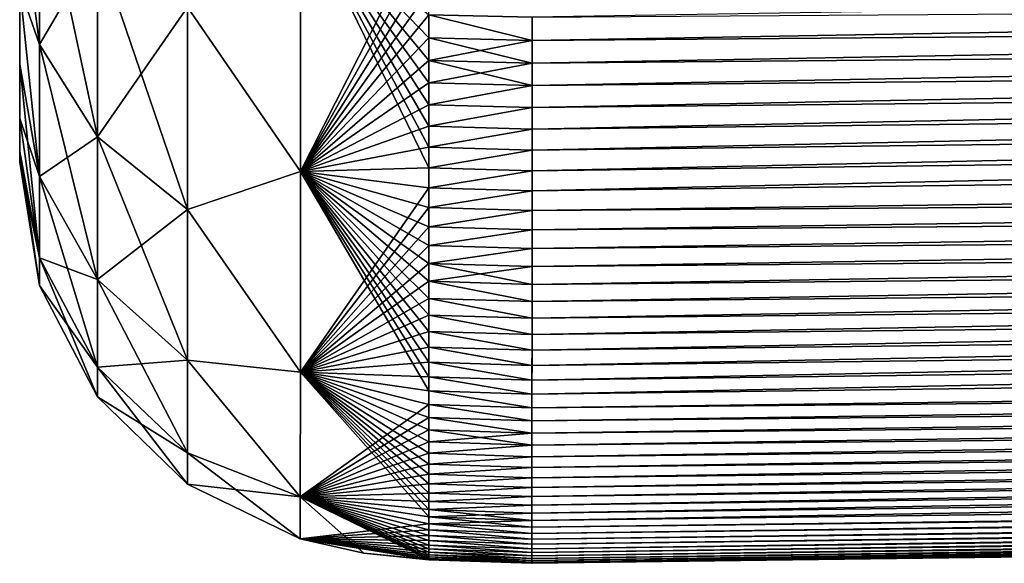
# Model space of a CAD drawing. Header units: metres. Extents: x 59 to 135, y -85 to 115.
# Tile 5 of 256: x 73.05 to 73.627, y -70.995 to -70.677. Entities that reach past the tile are written whole.
import ezdxf

# ---------------------------------------------------------------- set-up
doc = ezdxf.new("R2010")
doc.units = ezdxf.units.M
doc.layers.add('solid_20_404_502_XXX', color=7, linetype='CONTINUOUS')

msp = doc.modelspace()

# ---------------------------------------------------------------- linework, layer by layer
at = {"layer": 'solid_20_404_502_XXX'}
for points in [[(73.350029, -70.777298, 2.618925), (90.0233, -70.559441, 2.400147), (90.0233, -70.401154, 2.558639)], [(73.350029, -70.765503, 2.633438), (73.350029, -70.777298, 2.618925), (90.0233, -70.401154, 2.558639)], [(73.350029, -70.753433, 2.647728), (73.350029, -70.765503, 2.633438), (90.0233, -70.401154, 2.558639)], [(73.350029, -70.741104, 2.661791), (73.350029, -70.753433, 2.647728), (90.0233, -70.401154, 2.558639)], [(73.350029, -70.728508, 2.675621), (73.350029, -70.741104, 2.661791), (90.0233, -70.401154, 2.558639)], [(73.350037, -70.71566, 2.689212), (73.350029, -70.728508, 2.675621), (90.0233, -70.401154, 2.558639)], [(73.350029, -70.675621, 2.72851), (73.350037, -70.689209, 2.715661), (90.0233, -70.401154, 2.558639)], [(73.350037, -70.70256, 2.70256), (73.350037, -70.71566, 2.689212), (90.0233, -70.401154, 2.558639)], [(73.350037, -70.689209, 2.715661), (73.350037, -70.70256, 2.70256), (90.0233, -70.401154, 2.558639)], [(73.349991, -70.89637, 2.429424), (90.022377, -70.678558, 2.210253), (90.0233, -70.559441, 2.400147)], [(73.349991, -70.8881, 2.446201), (73.349991, -70.89637, 2.429424), (90.0233, -70.559441, 2.400147)], [(73.349998, -70.879517, 2.462812), (73.349991, -70.8881, 2.446201), (90.0233, -70.559441, 2.400147)], [(73.349998, -70.870628, 2.479253), (73.349998, -70.879517, 2.462812), (90.0233, -70.559441, 2.400147)], [(73.350006, -70.861435, 2.49552), (73.349998, -70.870628, 2.479253), (90.0233, -70.559441, 2.400147)], [(73.350006, -70.851944, 2.51161), (73.350006, -70.861435, 2.49552), (90.0233, -70.559441, 2.400147)], [(73.350014, -70.842155, 2.527518), (73.350006, -70.851944, 2.51161), (90.0233, -70.559441, 2.400147)], [(73.350014, -70.832069, 2.54324), (73.350014, -70.842155, 2.527518), (90.0233, -70.559441, 2.400147)], [(73.350014, -70.821686, 2.558774), (73.350014, -70.832069, 2.54324), (90.0233, -70.559441, 2.400147)], [(73.350021, -70.81102, 2.574114), (73.350014, -70.821686, 2.558774), (90.0233, -70.559441, 2.400147)], [(73.350021, -70.788818, -2.604197), (90.0233, -70.559441, -2.400147), (90.022377, -70.678558, -2.210253)], [(73.350021, -70.788818, -2.604197), (73.350029, -70.777298, -2.618925), (90.0233, -70.559441, -2.400147)], [(73.350021, -70.800064, 2.589257), (73.350021, -70.81102, 2.574114), (90.0233, -70.559441, 2.400147)], [(73.350029, -70.788818, 2.604197), (73.350021, -70.800064, 2.589257), (90.0233, -70.559441, 2.400147)], [(73.350029, -70.689209, -2.715661), (73.350029, -70.675621, -2.72851), (90.0233, -70.559441, -2.400147)], [(73.350029, -70.70256, -2.70256), (73.350029, -70.689209, -2.715661), (90.0233, -70.559441, -2.400147)], [(73.350029, -70.71566, -2.689212), (73.350029, -70.70256, -2.70256), (90.0233, -70.559441, -2.400147)], [(73.350029, -70.728508, -2.675621), (73.350029, -70.71566, -2.689212), (90.0233, -70.559441, -2.400147)], [(73.350029, -70.741104, -2.661791), (73.350029, -70.728508, -2.675621), (90.0233, -70.559441, -2.400147)], [(73.350029, -70.753433, -2.647728), (73.350029, -70.741104, -2.661791), (90.0233, -70.559441, -2.400147)], [(73.350029, -70.765503, -2.633438), (73.350029, -70.753433, -2.647728), (90.0233, -70.559441, -2.400147)], [(73.350029, -70.777298, -2.618925), (73.350029, -70.765503, -2.633438), (90.0233, -70.559441, -2.400147)], [(73.350029, -70.777298, 2.618925), (73.350029, -70.788818, 2.604197), (90.0233, -70.559441, 2.400147)], [(73.050003, -70.602486, 2.461188), (73.061638, -70.691628, 2.460683), (73.061653, -70.587631, 2.587562)], [(73.061653, -70.587639, -2.587566), (73.061638, -70.691635, -2.460686), (73.050003, -70.602486, -2.461186)], [(73.061653, -70.587631, 2.587562), (73.061638, -70.691628, 2.460683), (73.095573, -70.633644, 2.633693)], [(73.095551, -70.74575, -2.496979), (73.061638, -70.691635, -2.460686), (73.061653, -70.587639, -2.587566)], [(73.095573, -70.633652, -2.633699), (73.095551, -70.74575, -2.496979), (73.061653, -70.587639, -2.587566)], [(73.061638, -70.691635, -2.460686), (73.050003, -70.658501, -2.377218), (73.050003, -70.602486, -2.461186)], [(73.050003, -70.602486, 2.461188), (73.050003, -70.658493, 2.377219), (73.061638, -70.691628, 2.460683)], [(73.1483, -70.669754, 2.669898), (73.214355, -70.765907, 2.610081), (73.214355, -70.609871, 2.766082)], [(73.148308, -70.669762, -2.669904), (73.21434, -70.609848, -2.766092), (73.21434, -70.7659, -2.610085)], [(73.21434, -70.609848, -2.766092), (73.289528, -70.674179, -2.726943), (73.289528, -70.687737, -2.714125)], [(73.21434, -70.609848, -2.766092), (73.289528, -70.687737, -2.714125), (73.289528, -70.701057, -2.701056)], [(73.21434, -70.609848, -2.766092), (73.289528, -70.701057, -2.701056), (73.289528, -70.714127, -2.687739)], [(73.21434, -70.609848, -2.766092), (73.289528, -70.714127, -2.687739), (73.289528, -70.726944, -2.674181)], [(73.21434, -70.609848, -2.766092), (73.289528, -70.726944, -2.674181), (73.289528, -70.739502, -2.660385)], [(73.21434, -70.609848, -2.766092), (73.289528, -70.739502, -2.660385), (73.289528, -70.751808, -2.646358)], [(73.21434, -70.609848, -2.766092), (73.289528, -70.751808, -2.646358), (73.289528, -70.763847, -2.632102)], [(73.21434, -70.7659, -2.610085), (73.21434, -70.609848, -2.766092), (73.289528, -70.763847, -2.632102)], [(73.214355, -70.609871, 2.766082), (73.214355, -70.765907, 2.610081), (73.289528, -70.617622, 2.775615)], [(73.214355, -70.765907, 2.610081), (73.289528, -70.632103, 2.763846), (73.289528, -70.617622, 2.775615)], [(73.061638, -70.691628, 2.460683), (73.095551, -70.745743, 2.496974), (73.095573, -70.633644, 2.633693)], [(73.095573, -70.633644, 2.633693), (73.095551, -70.745743, 2.496974), (73.1483, -70.669754, 2.669898)], [(73.095573, -70.633652, -2.633699), (73.148293, -70.788231, -2.525465), (73.095551, -70.74575, -2.496979)], [(73.095573, -70.633652, -2.633699), (73.148308, -70.669762, -2.669904), (73.148293, -70.788231, -2.525465)], [(73.214355, -70.765907, 2.610081), (73.289528, -70.646362, 2.751808), (73.289528, -70.632103, 2.763846)], [(73.214355, -70.765907, 2.610081), (73.289528, -70.660385, 2.739506), (73.289528, -70.646362, 2.751808)], [(73.050003, -70.658493, 2.377219), (73.050003, -70.658501, -2.377218), (73.050003, -70.703041, -2.286273)], [(73.050003, -70.658493, 2.377219), (73.050003, -70.703041, -2.286273), (73.050003, -70.703041, 2.286274)], [(73.050003, -70.658493, 2.377219), (73.050003, -70.703041, 2.286274), (73.061615, -70.768974, 2.315837)], [(73.050003, -70.658493, 2.377219), (73.061615, -70.768974, 2.315837), (73.061638, -70.691628, 2.460683)], [(73.061623, -70.768982, -2.315839), (73.050003, -70.703041, -2.286273), (73.050003, -70.658501, -2.377218)], [(73.061638, -70.691635, -2.460686), (73.061623, -70.768982, -2.315839), (73.050003, -70.658501, -2.377218)], [(73.214355, -70.765907, 2.610081), (73.289528, -70.674179, 2.726943), (73.289528, -70.660385, 2.739506)], [(73.095551, -70.745743, 2.496974), (73.148277, -70.788223, 2.52546), (73.1483, -70.669754, 2.669898)], [(73.1483, -70.669754, 2.669898), (73.148277, -70.788223, 2.52546), (73.214355, -70.765907, 2.610081)], [(73.148293, -70.788231, -2.525465), (73.148308, -70.669762, -2.669904), (73.21434, -70.7659, -2.610085)], [(73.214355, -70.765907, 2.610081), (73.289528, -70.687737, 2.714125), (73.289528, -70.674179, 2.726943)], [(73.289528, -70.674179, -2.726943), (73.350029, -70.675621, -2.72851), (73.350029, -70.689209, -2.715661)], [(73.289528, -70.687737, -2.714125), (73.289528, -70.674179, -2.726943), (73.350029, -70.689209, -2.715661)], [(73.289528, -70.674179, 2.726943), (73.350037, -70.689209, 2.715661), (73.350029, -70.675621, 2.72851)], [(73.289528, -70.674179, 2.726943), (73.289528, -70.687737, 2.714125), (73.350037, -70.689209, 2.715661)], [(73.34996, -70.970352, 2.218008), (90.020569, -70.752472, 1.998228), (90.022377, -70.678558, 2.210253)], [(73.34996, -70.966026, 2.23618), (73.34996, -70.970352, 2.218008), (90.022377, -70.678558, 2.210253)], [(73.34996, -70.961357, 2.254269), (73.34996, -70.966026, 2.23618), (90.022377, -70.678558, 2.210253)], [(73.34996, -70.95636, 2.272272), (73.34996, -70.961357, 2.254269), (90.022377, -70.678558, 2.210253)], [(73.34996, -70.951019, 2.290183), (73.34996, -70.95636, 2.272272), (90.022377, -70.678558, 2.210253)], [(73.34996, -70.945343, 2.307998), (73.34996, -70.951019, 2.290183), (90.022377, -70.678558, 2.210253)], [(73.349968, -70.939331, 2.325713), (73.34996, -70.945343, 2.307998), (90.022377, -70.678558, 2.210253)], [(73.349968, -70.932983, 2.34332), (73.349968, -70.939331, 2.325713), (90.022377, -70.678558, 2.210253)], [(73.349976, -70.926308, 2.360809), (73.349968, -70.932983, 2.34332), (90.022377, -70.678558, 2.210253)], [(73.349976, -70.919304, 2.378172), (73.349976, -70.926308, 2.360809), (90.022377, -70.678558, 2.210253)], [(73.349983, -70.91198, 2.395401), (73.349976, -70.919304, 2.378172), (90.022377, -70.678558, 2.210253)], [(73.349983, -70.904335, -2.412488), (90.022377, -70.678558, -2.210253), (90.020569, -70.752472, -1.998228)], [(73.349983, -70.89637, -2.429424), (73.349991, -70.8881, -2.446201), (90.022377, -70.678558, -2.210253)], [(73.349983, -70.904335, -2.412488), (73.349983, -70.89637, -2.429424), (90.022377, -70.678558, -2.210253)], [(73.349983, -70.904335, 2.412488), (73.349983, -70.91198, 2.395401), (90.022377, -70.678558, 2.210253)], [(73.349991, -70.89637, 2.429424), (73.349983, -70.904335, 2.412488), (90.022377, -70.678558, 2.210253)], [(73.349991, -70.879517, -2.462812), (73.349998, -70.870628, -2.479253), (90.022377, -70.678558, -2.210253)], [(73.349991, -70.8881, -2.446201), (73.349991, -70.879517, -2.462812), (90.022377, -70.678558, -2.210253)], [(73.349998, -70.861435, -2.49552), (73.350006, -70.851944, -2.51161), (90.022377, -70.678558, -2.210253)], [(73.349998, -70.870628, -2.479253), (73.349998, -70.861435, -2.49552), (90.022377, -70.678558, -2.210253)], [(73.350006, -70.842155, -2.527518), (73.350014, -70.832069, -2.54324), (90.022377, -70.678558, -2.210253)], [(73.350006, -70.851944, -2.51161), (73.350006, -70.842155, -2.527518), (90.022377, -70.678558, -2.210253)], [(73.350014, -70.821686, -2.558774), (73.350021, -70.81102, -2.574114), (90.022377, -70.678558, -2.210253)], [(73.350014, -70.832069, -2.54324), (73.350014, -70.821686, -2.558774), (90.022377, -70.678558, -2.210253)], [(73.350021, -70.800064, -2.589257), (73.350021, -70.788818, -2.604197), (90.022377, -70.678558, -2.210253)], [(73.350021, -70.81102, -2.574114), (73.350021, -70.800064, -2.589257), (90.022377, -70.678558, -2.210253)], [(73.061638, -70.691628, 2.460683), (73.061615, -70.768974, 2.315837), (73.095551, -70.745743, 2.496974)], [(73.095528, -70.829178, -2.340855), (73.061623, -70.768982, -2.315839), (73.061638, -70.691635, -2.460686)], [(73.095551, -70.74575, -2.496979), (73.095528, -70.829178, -2.340855), (73.061638, -70.691635, -2.460686)], [(73.214355, -70.765907, 2.610081), (73.289528, -70.701057, 2.701056), (73.289528, -70.687737, 2.714125)], [(73.289528, -70.687737, -2.714125), (73.350029, -70.689209, -2.715661), (73.350029, -70.70256, -2.70256)], [(73.289528, -70.701057, -2.701056), (73.289528, -70.687737, -2.714125), (73.350029, -70.70256, -2.70256)], [(73.289528, -70.687737, 2.714125), (73.289528, -70.701057, 2.701056), (73.350037, -70.689209, 2.715661)], [(73.289528, -70.701057, 2.701056), (73.350037, -70.70256, 2.70256), (73.350037, -70.689209, 2.715661)], [(73.061623, -70.816582, -2.158465), (73.050003, -70.735039, -2.190814), (73.050003, -70.703041, -2.286273)], [(73.050003, -70.703041, 2.286274), (73.050003, -70.703041, -2.286273), (73.050003, -70.735039, -2.190814)], [(73.061623, -70.768982, -2.315839), (73.061623, -70.816582, -2.158465), (73.050003, -70.703041, -2.286273)], [(73.050003, -70.703041, 2.286274), (73.050003, -70.735039, -2.190814), (73.050003, -70.735031, 2.190815)], [(73.050003, -70.703041, 2.286274), (73.050003, -70.735031, 2.190815), (73.061615, -70.768974, 2.315837)], [(73.214355, -70.765907, 2.610081), (73.289528, -70.714127, 2.687739), (73.289528, -70.701057, 2.701056)], [(73.289528, -70.701057, -2.701056), (73.350029, -70.70256, -2.70256), (73.350029, -70.71566, -2.689212)], [(73.289528, -70.714127, -2.687739), (73.289528, -70.701057, -2.701056), (73.350029, -70.71566, -2.689212)], [(73.289528, -70.701057, 2.701056), (73.289528, -70.714127, 2.687739), (73.350037, -70.70256, 2.70256)], [(73.289528, -70.714127, 2.687739), (73.350037, -70.71566, 2.689212), (73.350037, -70.70256, 2.70256)], [(73.214355, -70.765907, 2.610081), (73.289528, -70.726944, 2.674181), (73.289528, -70.714127, 2.687739)], [(73.289528, -70.726944, -2.674181), (73.289528, -70.714127, -2.687739), (73.350029, -70.71566, -2.689212)], [(73.289528, -70.714127, 2.687739), (73.289528, -70.726944, 2.674181), (73.350037, -70.71566, 2.689212)], [(73.289528, -70.726944, -2.674181), (73.350029, -70.71566, -2.689212), (73.350029, -70.728508, -2.675621)], [(73.289528, -70.726944, 2.674181), (73.350029, -70.728508, 2.675621), (73.350037, -70.71566, 2.689212)], [(73.214355, -70.765907, 2.610081), (73.289528, -70.739502, 2.660386), (73.289528, -70.726944, 2.674181)], [(73.289528, -70.739502, -2.660385), (73.289528, -70.726944, -2.674181), (73.350029, -70.728508, -2.675621)], [(73.289528, -70.726944, 2.674181), (73.289528, -70.739502, 2.660386), (73.350029, -70.728508, 2.675621)], [(73.289528, -70.739502, -2.660385), (73.350029, -70.728508, -2.675621), (73.350029, -70.741104, -2.661791)], [(73.289528, -70.739502, 2.660386), (73.350029, -70.741104, 2.661791), (73.350029, -70.728508, 2.675621)], [(73.050003, -70.735031, 2.190815), (73.050003, -70.735039, -2.190814), (73.050003, -70.754227, -2.093194)], [(73.050003, -70.735031, 2.190815), (73.050003, -70.754227, -2.093194), (73.050003, -70.754227, 2.093194)], [(73.050003, -70.735031, 2.190815), (73.050003, -70.754227, 2.093194), (73.061623, -70.816582, 2.158464)], [(73.050003, -70.735031, 2.190815), (73.061623, -70.816582, 2.158464), (73.061615, -70.768974, 2.315837)], [(73.061623, -70.816582, -2.158465), (73.050003, -70.754227, -2.093194), (73.050003, -70.735039, -2.190814)], [(73.214355, -70.765907, 2.610081), (73.289528, -70.751808, 2.646358), (73.289528, -70.739502, 2.660386)], [(73.289528, -70.751808, -2.646358), (73.289528, -70.739502, -2.660385), (73.350029, -70.741104, -2.661791)], [(73.289528, -70.739502, 2.660386), (73.289528, -70.751808, 2.646358), (73.350029, -70.741104, 2.661791)], [(73.289528, -70.751808, -2.646358), (73.350029, -70.741104, -2.661791), (73.350029, -70.753433, -2.647728)], [(73.289528, -70.751808, 2.646358), (73.350029, -70.753433, 2.647728), (73.350029, -70.741104, 2.661791)], [(73.061615, -70.768974, 2.315837), (73.09552, -70.82917, 2.340852), (73.095551, -70.745743, 2.496974)], [(73.095551, -70.745743, 2.496974), (73.09552, -70.82917, 2.340852), (73.148277, -70.788223, 2.52546)], [(73.095551, -70.74575, -2.496979), (73.148262, -70.876442, -2.360495), (73.095528, -70.829178, -2.340855)], [(73.095551, -70.74575, -2.496979), (73.148293, -70.788231, -2.525465), (73.148262, -70.876442, -2.360495)], [(73.061638, -70.832817, -1.995504), (73.050003, -70.760574, -1.995272), (73.050003, -70.754227, -2.093194)], [(73.050003, -70.754227, 2.093194), (73.050003, -70.754227, -2.093194), (73.050003, -70.760574, -1.995272)], [(73.061623, -70.816582, -2.158465), (73.061638, -70.832817, -1.995504), (73.050003, -70.754227, -2.093194)], [(73.050003, -70.754227, 2.093194), (73.050003, -70.760574, -1.995272), (73.050003, -70.760574, 1.995272)], [(73.050003, -70.754227, 2.093194), (73.050003, -70.760574, 1.995272), (73.061623, -70.816582, 2.158464)], [(73.214355, -70.765907, 2.610081), (73.289528, -70.76384, 2.632102), (73.289528, -70.751808, 2.646358)], [(73.289528, -70.763847, -2.632102), (73.289528, -70.751808, -2.646358), (73.350029, -70.753433, -2.647728)], [(73.289528, -70.751808, 2.646358), (73.289528, -70.76384, 2.632102), (73.350029, -70.753433, 2.647728)], [(73.289528, -70.763847, -2.632102), (73.350029, -70.753433, -2.647728), (73.350029, -70.765503, -2.633438)], [(73.289528, -70.76384, 2.632102), (73.350029, -70.765503, 2.633438), (73.350029, -70.753433, 2.647728)], [(73.34996, -70.974335, -2.199757), (90.020569, -70.752472, -1.998228), (90.017982, -70.777222, -1.777308)], [(73.34996, -70.945343, -2.307998), (73.349968, -70.939331, -2.325713), (90.020569, -70.752472, -1.998228)], [(73.34996, -70.951019, -2.290183), (73.34996, -70.945343, -2.307998), (90.020569, -70.752472, -1.998228)], [(73.34996, -70.95636, -2.272272), (73.34996, -70.951019, -2.290183), (90.020569, -70.752472, -1.998228)], [(73.34996, -70.961357, -2.254269), (73.34996, -70.95636, -2.272272), (90.020569, -70.752472, -1.998228)], [(73.34996, -70.966026, -2.23618), (73.34996, -70.961357, -2.254269), (90.020569, -70.752472, -1.998228)], [(73.34996, -70.970352, -2.218008), (73.34996, -70.966026, -2.23618), (90.020569, -70.752472, -1.998228)], [(73.34996, -70.974335, -2.199757), (73.34996, -70.970352, -2.218008), (90.020569, -70.752472, -1.998228)], [(73.34996, -70.986862, 2.126069), (73.349968, -70.989128, 2.107508), (90.020569, -70.752472, 1.998228)], [(73.34996, -70.984245, 2.144582), (73.34996, -70.986862, 2.126069), (90.020569, -70.752472, 1.998228)], [(73.34996, -70.981285, 2.16304), (73.34996, -70.984245, 2.144582), (90.020569, -70.752472, 1.998228)], [(73.34996, -70.977982, 2.181433), (73.34996, -70.981285, 2.16304), (90.020569, -70.752472, 1.998228)], [(73.34996, -70.974335, 2.199757), (73.34996, -70.977982, 2.181433), (90.020569, -70.752472, 1.998228)], [(73.34996, -70.970352, 2.218008), (73.34996, -70.974335, 2.199757), (90.020569, -70.752472, 1.998228)], [(73.349968, -70.932983, -2.34332), (73.349976, -70.926308, -2.360809), (90.020569, -70.752472, -1.998228)], [(73.349968, -70.939331, -2.325713), (73.349968, -70.932983, -2.34332), (90.020569, -70.752472, -1.998228)], [(73.349968, -70.991051, 2.088906), (73.349976, -70.992622, 2.070269), (90.020569, -70.752472, 1.998228)], [(73.349968, -70.989128, 2.107508), (73.349968, -70.991051, 2.088906), (90.020569, -70.752472, 1.998228)], [(73.349976, -70.91198, -2.395401), (73.349983, -70.904335, -2.412488), (90.020569, -70.752472, -1.998228)], [(73.349976, -70.919304, -2.378172), (73.349976, -70.91198, -2.395401), (90.020569, -70.752472, -1.998228)], [(73.349976, -70.926308, -2.360809), (73.349976, -70.919304, -2.378172), (90.020569, -70.752472, -1.998228)], [(73.349976, -70.993843, 2.051604), (73.349983, -70.99472, 2.032917), (90.020569, -70.752472, 1.998228)], [(73.349976, -70.992622, 2.070269), (73.349976, -70.993843, 2.051604), (90.020569, -70.752472, 1.998228)], [(73.349983, -70.99472, 2.032917), (73.349991, -70.995247, 2.014215), (90.020569, -70.752472, 1.998228)], [(73.349991, -70.995247, 2.014215), (73.349998, -70.995415, 1.995504), (90.020569, -70.752472, 1.998228)], [(73.349998, -70.995415, 1.995504), (81.68399, -70.886322, 1.886406), (90.020569, -70.752472, 1.998228)], [(73.050003, -70.760574, 1.995272), (73.050003, -70.760574, -1.995272), (73.061638, -70.832817, -1.995504)], [(73.050003, -70.760574, 1.995272), (73.061638, -70.832817, -1.995504), (73.061638, -70.832809, 1.995504)], [(73.050003, -70.760574, 1.995272), (73.061638, -70.832809, 1.995504), (73.061623, -70.816582, 2.158464)], [(73.148277, -70.788223, 2.52546), (73.21434, -70.88353, 2.422824), (73.214355, -70.765907, 2.610081)], [(73.148293, -70.788231, -2.525465), (73.21434, -70.7659, -2.610085), (73.214348, -70.883537, -2.422814)], [(73.21434, -70.7659, -2.610085), (73.289528, -70.763847, -2.632102), (73.289528, -70.775612, -2.617624)], [(73.21434, -70.7659, -2.610085), (73.289528, -70.775612, -2.617624), (73.289528, -70.787109, -2.602928)], [(73.21434, -70.7659, -2.610085), (73.289528, -70.787109, -2.602928), (73.289528, -70.798325, -2.58802)], [(73.21434, -70.7659, -2.610085), (73.289528, -70.798325, -2.58802), (73.289528, -70.809265, -2.572904)], [(73.21434, -70.7659, -2.610085), (73.289528, -70.809265, -2.572904), (73.289528, -70.819923, -2.557587)], [(73.21434, -70.7659, -2.610085), (73.289528, -70.819923, -2.557587), (73.289528, -70.830284, -2.542073)], [(73.21434, -70.7659, -2.610085), (73.289528, -70.830284, -2.542073), (73.289528, -70.840363, -2.526368)], [(73.21434, -70.7659, -2.610085), (73.289528, -70.840363, -2.526368), (73.289528, -70.850136, -2.510478)], [(73.21434, -70.7659, -2.610085), (73.289528, -70.850136, -2.510478), (73.289528, -70.859619, -2.494407)], [(73.21434, -70.7659, -2.610085), (73.289528, -70.859619, -2.494407), (73.289528, -70.868797, -2.478162)], [(73.21434, -70.7659, -2.610085), (73.289528, -70.868797, -2.478162), (73.289528, -70.877663, -2.461748)], [(73.21434, -70.7659, -2.610085), (73.289528, -70.877663, -2.461748), (73.289528, -70.88623, -2.445171)], [(73.21434, -70.7659, -2.610085), (73.289528, -70.88623, -2.445171), (73.289528, -70.894478, -2.428437)], [(73.214348, -70.883537, -2.422814), (73.21434, -70.7659, -2.610085), (73.289528, -70.894478, -2.428437)], [(73.214355, -70.765907, 2.610081), (73.21434, -70.88353, 2.422824), (73.289528, -70.775612, 2.617624)], [(73.214355, -70.765907, 2.610081), (73.289528, -70.775612, 2.617624), (73.289528, -70.76384, 2.632102)], [(73.289528, -70.76384, 2.632102), (73.289528, -70.775612, 2.617624), (73.350029, -70.765503, 2.633438)], [(73.289528, -70.775612, -2.617624), (73.289528, -70.763847, -2.632102), (73.350029, -70.765503, -2.633438)], [(73.289528, -70.775612, -2.617624), (73.350029, -70.765503, -2.633438), (73.350029, -70.777298, -2.618925)], [(73.289528, -70.775612, 2.617624), (73.350029, -70.777298, 2.618925), (73.350029, -70.765503, 2.633438)], [(73.061615, -70.768974, 2.315837), (73.061623, -70.816582, 2.158464), (73.09552, -70.82917, 2.340852)], [(73.095528, -70.880501, -2.171194), (73.061623, -70.816582, -2.158465), (73.061623, -70.768982, -2.315839)], [(73.095528, -70.829178, -2.340855), (73.095528, -70.880501, -2.171194), (73.061623, -70.768982, -2.315839)], [(73.21434, -70.88353, 2.422824), (73.289528, -70.787109, 2.602928), (73.289528, -70.775612, 2.617624)], [(73.289528, -70.787109, -2.602928), (73.289528, -70.775612, -2.617624), (73.350029, -70.777298, -2.618925)], [(73.289528, -70.775612, 2.617624), (73.289528, -70.787109, 2.602928), (73.350029, -70.777298, 2.618925)], [(73.289528, -70.787109, -2.602928), (73.350029, -70.777298, -2.618925), (73.350021, -70.788818, -2.604197)], [(73.289528, -70.787109, 2.602928), (73.350029, -70.788818, 2.604197), (73.350029, -70.777298, 2.618925)], [(73.34996, -70.977982, -2.181433), (73.34996, -70.974335, -2.199757), (90.017982, -70.777222, -1.777308)], [(73.34996, -70.981285, -2.16304), (73.34996, -70.977982, -2.181433), (90.017982, -70.777222, -1.777308)], [(73.34996, -70.984245, -2.144582), (73.34996, -70.981285, -2.16304), (90.017982, -70.777222, -1.777308)], [(73.34996, -70.986862, -2.126069), (73.34996, -70.984245, -2.144582), (90.017982, -70.777222, -1.777308)], [(73.349968, -70.989128, -2.107508), (73.34996, -70.986862, -2.126069), (90.017982, -70.777222, -1.777308)], [(73.349968, -70.991051, -2.088906), (73.349968, -70.989128, -2.107508), (90.017982, -70.777222, -1.777308)], [(73.349976, -70.992622, -2.070269), (73.349968, -70.991051, -2.088906), (90.017982, -70.777222, -1.777308)], [(73.349976, -70.993843, -2.051604), (73.349976, -70.992622, -2.070269), (90.017982, -70.777222, -1.777308)], [(73.349983, -70.99472, -2.032917), (73.349976, -70.993843, -2.051604), (90.017982, -70.777222, -1.777308)], [(73.349991, -70.995247, -2.014215), (73.349983, -70.99472, -2.032917), (90.017982, -70.777222, -1.777308)], [(73.349991, -70.995247, -2.014215), (90.017982, -70.777222, -1.777308), (81.68399, -70.886322, -1.886406)], [(73.09552, -70.82917, 2.340852), (73.148247, -70.876434, 2.360491), (73.148277, -70.788223, 2.52546)], [(73.148277, -70.788223, 2.52546), (73.148247, -70.876434, 2.360491), (73.21434, -70.88353, 2.422824)], [(73.148262, -70.876442, -2.360495), (73.148293, -70.788231, -2.525465), (73.214348, -70.883537, -2.422814)], [(73.21434, -70.88353, 2.422824), (73.289528, -70.798325, 2.58802), (73.289528, -70.787109, 2.602928)], [(73.289528, -70.798325, -2.58802), (73.289528, -70.787109, -2.602928), (73.350021, -70.788818, -2.604197)], [(73.289528, -70.787109, 2.602928), (73.289528, -70.798325, 2.58802), (73.350029, -70.788818, 2.604197)], [(73.289528, -70.798325, -2.58802), (73.350021, -70.788818, -2.604197), (73.350021, -70.800064, -2.589257)], [(73.289528, -70.798325, 2.58802), (73.350021, -70.800064, 2.589257), (73.350029, -70.788818, 2.604197)], [(73.21434, -70.88353, 2.422824), (73.289528, -70.809265, 2.572905), (73.289528, -70.798325, 2.58802)], [(73.289528, -70.809265, -2.572904), (73.289528, -70.798325, -2.58802), (73.350021, -70.800064, -2.589257)], [(73.289528, -70.798325, 2.58802), (73.289528, -70.809265, 2.572905), (73.350021, -70.800064, 2.589257)], [(73.289528, -70.809265, -2.572904), (73.350021, -70.800064, -2.589257), (73.350021, -70.81102, -2.574114)], [(73.289528, -70.809265, 2.572905), (73.350021, -70.81102, 2.574114), (73.350021, -70.800064, 2.589257)], [(73.21434, -70.88353, 2.422824), (73.289528, -70.819916, 2.557588), (73.289528, -70.809265, 2.572905)], [(73.289528, -70.819923, -2.557587), (73.289528, -70.809265, -2.572904), (73.350021, -70.81102, -2.574114)], [(73.289528, -70.809265, 2.572905), (73.289528, -70.819916, 2.557588), (73.350021, -70.81102, 2.574114)], [(73.289528, -70.819923, -2.557587), (73.350021, -70.81102, -2.574114), (73.350014, -70.821686, -2.558774)], [(73.289528, -70.819916, 2.557588), (73.350014, -70.821686, 2.558774), (73.350021, -70.81102, 2.574114)], [(73.095551, -70.897972, -1.995504), (73.061638, -70.832817, -1.995504), (73.061623, -70.816582, -2.158465)], [(73.095528, -70.880501, -2.171194), (73.095551, -70.897972, -1.995504), (73.061623, -70.816582, -2.158465)], [(73.061623, -70.816582, 2.158464), (73.061638, -70.832809, 1.995504), (73.09552, -70.880493, 2.171193)], [(73.061623, -70.816582, 2.158464), (73.09552, -70.880493, 2.171193), (73.09552, -70.82917, 2.340852)], [(73.21434, -70.88353, 2.422824), (73.289528, -70.830284, 2.542074), (73.289528, -70.819916, 2.557588)], [(73.289528, -70.819916, 2.557588), (73.289528, -70.830284, 2.542074), (73.350014, -70.821686, 2.558774)], [(73.289528, -70.819923, -2.557587), (73.350014, -70.821686, -2.558774), (73.350014, -70.832069, -2.54324)], [(73.289528, -70.830284, -2.542073), (73.289528, -70.819923, -2.557587), (73.350014, -70.832069, -2.54324)], [(73.289528, -70.830284, 2.542074), (73.350014, -70.832069, 2.54324), (73.350014, -70.821686, 2.558774)], [(73.09552, -70.82917, 2.340852), (73.09552, -70.880493, 2.171193), (73.148247, -70.876434, 2.360491)], [(73.095528, -70.829178, -2.340855), (73.148262, -70.876442, -2.360495), (73.148254, -70.930679, -2.181189)], [(73.095528, -70.829178, -2.340855), (73.148254, -70.930679, -2.181189), (73.095528, -70.880501, -2.171194)], [(73.21434, -70.88353, 2.422824), (73.289528, -70.840363, 2.526369), (73.289528, -70.830284, 2.542074)], [(73.289528, -70.830284, -2.542073), (73.350014, -70.832069, -2.54324), (73.350006, -70.842155, -2.527518)], [(73.289528, -70.840363, -2.526368), (73.289528, -70.830284, -2.542073), (73.350006, -70.842155, -2.527518)], [(73.289528, -70.830284, 2.542074), (73.350014, -70.842155, 2.527518), (73.350014, -70.832069, 2.54324)], [(73.289528, -70.830284, 2.542074), (73.289528, -70.840363, 2.526369), (73.350014, -70.842155, 2.527518)], [(73.061638, -70.832809, 1.995504), (73.061638, -70.832817, -1.995504), (73.095551, -70.897964, 1.995504)], [(73.061638, -70.832809, 1.995504), (73.095551, -70.897964, 1.995504), (73.09552, -70.880493, 2.171193)], [(73.095551, -70.897964, 1.995504), (73.061638, -70.832817, -1.995504), (73.095551, -70.897972, -1.995504)], [(73.21434, -70.88353, 2.422824), (73.289528, -70.850136, 2.510478), (73.289528, -70.840363, 2.526369)], [(73.289528, -70.840363, -2.526368), (73.350006, -70.842155, -2.527518), (73.350006, -70.851944, -2.51161)], [(73.289528, -70.850136, -2.510478), (73.289528, -70.840363, -2.526368), (73.350006, -70.851944, -2.51161)], [(73.289528, -70.840363, 2.526369), (73.350006, -70.851944, 2.51161), (73.350014, -70.842155, 2.527518)], [(73.289528, -70.840363, 2.526369), (73.289528, -70.850136, 2.510478), (73.350006, -70.851944, 2.51161)], [(73.21434, -70.88353, 2.422824), (73.289528, -70.859619, 2.494408), (73.289528, -70.850136, 2.510478)], [(73.289528, -70.850136, -2.510478), (73.350006, -70.851944, -2.51161), (73.349998, -70.861435, -2.49552)], [(73.289528, -70.859619, -2.494407), (73.289528, -70.850136, -2.510478), (73.349998, -70.861435, -2.49552)], [(73.289528, -70.850136, 2.510478), (73.350006, -70.861435, 2.49552), (73.350006, -70.851944, 2.51161)], [(73.289528, -70.850136, 2.510478), (73.289528, -70.859619, 2.494408), (73.350006, -70.861435, 2.49552)], [(73.21434, -70.88353, 2.422824), (73.289528, -70.868797, 2.478163), (73.289528, -70.859619, 2.494408)], [(73.289528, -70.859619, -2.494407), (73.349998, -70.861435, -2.49552), (73.349998, -70.870628, -2.479253)], [(73.289528, -70.868797, -2.478162), (73.289528, -70.859619, -2.494407), (73.349998, -70.870628, -2.479253)], [(73.289528, -70.859619, 2.494408), (73.349998, -70.870628, 2.479253), (73.350006, -70.861435, 2.49552)], [(73.289528, -70.859619, 2.494408), (73.289528, -70.868797, 2.478163), (73.349998, -70.870628, 2.479253)], [(73.21434, -70.88353, 2.422824), (73.289528, -70.877663, 2.461749), (73.289528, -70.868797, 2.478163)], [(73.289528, -70.868797, -2.478162), (73.349998, -70.870628, -2.479253), (73.349991, -70.879517, -2.462812)], [(73.289528, -70.877663, -2.461748), (73.289528, -70.868797, -2.478162), (73.349991, -70.879517, -2.462812)], [(73.289528, -70.868797, 2.478163), (73.349998, -70.879517, 2.462812), (73.349998, -70.870628, 2.479253)], [(73.289528, -70.868797, 2.478163), (73.289528, -70.877663, 2.461749), (73.349998, -70.879517, 2.462812)], [(73.09552, -70.880493, 2.171193), (73.148239, -70.930672, 2.181187), (73.148247, -70.876434, 2.360491)], [(73.148247, -70.876434, 2.360491), (73.148239, -70.930672, 2.181187), (73.21431, -70.956528, 2.213659)], [(73.148247, -70.876434, 2.360491), (73.21431, -70.956528, 2.213659), (73.21434, -70.88353, 2.422824)], [(73.148254, -70.930679, -2.181189), (73.148262, -70.876442, -2.360495), (73.214325, -70.956535, -2.213633)], [(73.148262, -70.876442, -2.360495), (73.214348, -70.883537, -2.422814), (73.214325, -70.956535, -2.213633)], [(73.09552, -70.880493, 2.171193), (73.095551, -70.897964, 1.995504), (73.148239, -70.930672, 2.181187)], [(73.095528, -70.880501, -2.171194), (73.148254, -70.930679, -2.181189), (73.148277, -70.949112, -1.995504)], [(73.095528, -70.880501, -2.171194), (73.148277, -70.949112, -1.995504), (73.095551, -70.897972, -1.995504)], [(73.21434, -70.88353, 2.422824), (73.289528, -70.88623, 2.445172), (73.289528, -70.877663, 2.461749)], [(73.289528, -70.877663, -2.461748), (73.349991, -70.879517, -2.462812), (73.349991, -70.8881, -2.446201)], [(73.289528, -70.88623, -2.445171), (73.289528, -70.877663, -2.461748), (73.349991, -70.8881, -2.446201)], [(73.289528, -70.877663, 2.461749), (73.349991, -70.8881, 2.446201), (73.349998, -70.879517, 2.462812)], [(73.289528, -70.877663, 2.461749), (73.289528, -70.88623, 2.445172), (73.349991, -70.8881, 2.446201)], [(73.21434, -70.88353, 2.422824), (73.21431, -70.956528, 2.213659), (73.289528, -70.90242, 2.411552)], [(73.214325, -70.956535, -2.213633), (73.214348, -70.883537, -2.422814), (73.289528, -70.968269, -2.217539)], [(73.21434, -70.88353, 2.422824), (73.289528, -70.90242, 2.411552), (73.289528, -70.894478, 2.428437)], [(73.21434, -70.88353, 2.422824), (73.289528, -70.894478, 2.428437), (73.289528, -70.88623, 2.445172)], [(73.214348, -70.883537, -2.422814), (73.289528, -70.894478, -2.428437), (73.289528, -70.90242, -2.411551)], [(73.214348, -70.883537, -2.422814), (73.289528, -70.90242, -2.411551), (73.289528, -70.910042, -2.39452)], [(73.214348, -70.883537, -2.422814), (73.289528, -70.910042, -2.39452), (73.289528, -70.917343, -2.37735)], [(73.214348, -70.883537, -2.422814), (73.289528, -70.917343, -2.37735), (73.289528, -70.924316, -2.360045)], [(73.214348, -70.883537, -2.422814), (73.289528, -70.924316, -2.360045), (73.289528, -70.930969, -2.342614)], [(73.214348, -70.883537, -2.422814), (73.289528, -70.930969, -2.342614), (73.289528, -70.937302, -2.325061)], [(73.214348, -70.883537, -2.422814), (73.289528, -70.937302, -2.325061), (73.289528, -70.943298, -2.307392)], [(73.214348, -70.883537, -2.422814), (73.289528, -70.943298, -2.307392), (73.289528, -70.948959, -2.289615)], [(73.214348, -70.883537, -2.422814), (73.289528, -70.948959, -2.289615), (73.289528, -70.954292, -2.271735)], [(73.214348, -70.883537, -2.422814), (73.289528, -70.954292, -2.271735), (73.289528, -70.95929, -2.253758)], [(73.214348, -70.883537, -2.422814), (73.289528, -70.95929, -2.253758), (73.289528, -70.963951, -2.235691)], [(73.214348, -70.883537, -2.422814), (73.289528, -70.963951, -2.235691), (73.289528, -70.968269, -2.217539)], [(73.289528, -70.88623, -2.445171), (73.349991, -70.8881, -2.446201), (73.349983, -70.89637, -2.429424)], [(73.289528, -70.894478, -2.428437), (73.289528, -70.88623, -2.445171), (73.349983, -70.89637, -2.429424)], [(73.289528, -70.88623, 2.445172), (73.349991, -70.89637, 2.429424), (73.349991, -70.8881, 2.446201)], [(73.289528, -70.88623, 2.445172), (73.289528, -70.894478, 2.428437), (73.349991, -70.89637, 2.429424)], [(73.349991, -70.995247, -2.014215), (81.68399, -70.886322, -1.886406), (73.349998, -70.995415, -1.995504)], [(73.349998, -70.995415, 1.995504), (73.349998, -70.995415, -1.995504), (81.68399, -70.886322, -1.886406)], [(73.349998, -70.995415, 1.995504), (81.68399, -70.886322, -1.886406), (81.68399, -70.886322, 1.886406)], [(73.095551, -70.897964, 1.995504), (73.095551, -70.897972, -1.995504), (73.148262, -70.949104, 1.995504)], [(73.095551, -70.897964, 1.995504), (73.148262, -70.949104, 1.995504), (73.148239, -70.930672, 2.181187)], [(73.148262, -70.949104, 1.995504), (73.095551, -70.897972, -1.995504), (73.148277, -70.949112, -1.995504)], [(73.289528, -70.894478, -2.428437), (73.349983, -70.89637, -2.429424), (73.349983, -70.904335, -2.412488)], [(73.289528, -70.90242, -2.411551), (73.289528, -70.894478, -2.428437), (73.349983, -70.904335, -2.412488)], [(73.289528, -70.894478, 2.428437), (73.349983, -70.904335, 2.412488), (73.349991, -70.89637, 2.429424)], [(73.289528, -70.894478, 2.428437), (73.289528, -70.90242, 2.411552), (73.349983, -70.904335, 2.412488)], [(73.21431, -70.956528, 2.213659), (73.289528, -70.910042, 2.394521), (73.289528, -70.90242, 2.411552)], [(73.289528, -70.90242, -2.411551), (73.349983, -70.904335, -2.412488), (73.349976, -70.91198, -2.395401)], [(73.289528, -70.910042, -2.39452), (73.289528, -70.90242, -2.411551), (73.349976, -70.91198, -2.395401)], [(73.289528, -70.90242, 2.411552), (73.349983, -70.91198, 2.395401), (73.349983, -70.904335, 2.412488)], [(73.289528, -70.90242, 2.411552), (73.289528, -70.910042, 2.394521), (73.349983, -70.91198, 2.395401)], [(73.21431, -70.956528, 2.213659), (73.289528, -70.917343, 2.37735), (73.289528, -70.910042, 2.394521)], [(73.289528, -70.910042, -2.39452), (73.349976, -70.91198, -2.395401), (73.349976, -70.919304, -2.378172)], [(73.289528, -70.917343, -2.37735), (73.289528, -70.910042, -2.39452), (73.349976, -70.919304, -2.378172)], [(73.289528, -70.910042, 2.394521), (73.349976, -70.919304, 2.378172), (73.349983, -70.91198, 2.395401)], [(73.289528, -70.910042, 2.394521), (73.289528, -70.917343, 2.37735), (73.349976, -70.919304, 2.378172)], [(73.21431, -70.956528, 2.213659), (73.289528, -70.924316, 2.360046), (73.289528, -70.917343, 2.37735)], [(73.289528, -70.917343, -2.37735), (73.349976, -70.919304, -2.378172), (73.349976, -70.926308, -2.360809)], [(73.289528, -70.924316, -2.360045), (73.289528, -70.917343, -2.37735), (73.349976, -70.926308, -2.360809)], [(73.289528, -70.917343, 2.37735), (73.289528, -70.924316, 2.360046), (73.349976, -70.919304, 2.378172)], [(73.289528, -70.924316, 2.360046), (73.349976, -70.926308, 2.360809), (73.349976, -70.919304, 2.378172)], [(73.21431, -70.956528, 2.213659), (73.289528, -70.930969, 2.342614), (73.289528, -70.924316, 2.360046)], [(73.289528, -70.930969, -2.342614), (73.289528, -70.924316, -2.360045), (73.349976, -70.926308, -2.360809)], [(73.289528, -70.924316, 2.360046), (73.289528, -70.930969, 2.342614), (73.349976, -70.926308, 2.360809)], [(73.289528, -70.930969, -2.342614), (73.349976, -70.926308, -2.360809), (73.349968, -70.932983, -2.34332)], [(73.289528, -70.930969, 2.342614), (73.349968, -70.932983, 2.34332), (73.349976, -70.926308, 2.360809)], [(73.148239, -70.930672, 2.181187), (73.148262, -70.949104, 1.995504), (73.21431, -70.956528, 2.213659)], [(73.148254, -70.930679, -2.181189), (73.214325, -70.956535, -2.213633), (73.214287, -70.980988, -1.995504)], [(73.148277, -70.949112, -1.995504), (73.148254, -70.930679, -2.181189), (73.214287, -70.980988, -1.995504)], [(73.21431, -70.956528, 2.213659), (73.289528, -70.937302, 2.325061), (73.289528, -70.930969, 2.342614)], [(73.289528, -70.937302, -2.325061), (73.289528, -70.930969, -2.342614), (73.349968, -70.932983, -2.34332)], [(73.289528, -70.930969, 2.342614), (73.289528, -70.937302, 2.325061), (73.349968, -70.932983, 2.34332)], [(73.289528, -70.937302, -2.325061), (73.349968, -70.932983, -2.34332), (73.349968, -70.939331, -2.325713)], [(73.289528, -70.937302, 2.325061), (73.349968, -70.939331, 2.325713), (73.349968, -70.932983, 2.34332)], [(73.21431, -70.956528, 2.213659), (73.289528, -70.943298, 2.307393), (73.289528, -70.937302, 2.325061)], [(73.289528, -70.943298, -2.307392), (73.289528, -70.937302, -2.325061), (73.349968, -70.939331, -2.325713)], [(73.289528, -70.937302, 2.325061), (73.289528, -70.943298, 2.307393), (73.349968, -70.939331, 2.325713)], [(73.289528, -70.943298, -2.307392), (73.349968, -70.939331, -2.325713), (73.34996, -70.945343, -2.307998)], [(73.289528, -70.943298, 2.307393), (73.34996, -70.945343, 2.307998), (73.349968, -70.939331, 2.325713)], [(73.21431, -70.956528, 2.213659), (73.289528, -70.948959, 2.289615), (73.289528, -70.943298, 2.307393)], [(73.289528, -70.948959, -2.289615), (73.289528, -70.943298, -2.307392), (73.34996, -70.945343, -2.307998)], [(73.289528, -70.943298, 2.307393), (73.289528, -70.948959, 2.289615), (73.34996, -70.945343, 2.307998)], [(73.289528, -70.948959, -2.289615), (73.34996, -70.945343, -2.307998), (73.34996, -70.951019, -2.290183)], [(73.289528, -70.948959, 2.289615), (73.34996, -70.951019, 2.290183), (73.34996, -70.945343, 2.307998)], [(73.148262, -70.949104, 1.995504), (73.148277, -70.949112, -1.995504), (73.214287, -70.980988, -1.995504)], [(73.148262, -70.949104, 1.995504), (73.214287, -70.980988, -1.995504), (73.214287, -70.980988, 1.995504)], [(73.148262, -70.949104, 1.995504), (73.214287, -70.980988, 1.995504), (73.21431, -70.956528, 2.213659)], [(73.21431, -70.956528, 2.213659), (73.289528, -70.954292, 2.271735), (73.289528, -70.948959, 2.289615)], [(73.289528, -70.954292, -2.271735), (73.289528, -70.948959, -2.289615), (73.34996, -70.951019, -2.290183)], [(73.289528, -70.948959, 2.289615), (73.289528, -70.954292, 2.271735), (73.34996, -70.951019, 2.290183)], [(73.289528, -70.954292, -2.271735), (73.34996, -70.951019, -2.290183), (73.34996, -70.95636, -2.272272)], [(73.289528, -70.954292, 2.271735), (73.34996, -70.95636, 2.272272), (73.34996, -70.951019, 2.290183)], [(73.21431, -70.956528, 2.213659), (73.214287, -70.980988, 1.995504), (73.289528, -70.972252, 2.199311)], [(73.251518, -70.989548, -1.995571), (73.214287, -70.980988, -1.995504), (73.214325, -70.956535, -2.213633)], [(73.21431, -70.956528, 2.213659), (73.289528, -70.95929, 2.253758), (73.289528, -70.954292, 2.271735)], [(73.21431, -70.956528, 2.213659), (73.289528, -70.972252, 2.199311), (73.289528, -70.968269, 2.21754)], [(73.21431, -70.956528, 2.213659), (73.289528, -70.968269, 2.21754), (73.289528, -70.963951, 2.235691)], [(73.21431, -70.956528, 2.213659), (73.289528, -70.963951, 2.235691), (73.289528, -70.95929, 2.253758)], [(73.214325, -70.956535, -2.213633), (73.289528, -70.968269, -2.217539), (73.289528, -70.972252, -2.199311)], [(73.214325, -70.956535, -2.213633), (73.289528, -70.972252, -2.199311), (73.289528, -70.975891, -2.18101)], [(73.214325, -70.956535, -2.213633), (73.289528, -70.975891, -2.18101), (73.289528, -70.979187, -2.162645)], [(73.214325, -70.956535, -2.213633), (73.289528, -70.979187, -2.162645), (73.289528, -70.98214, -2.144222)], [(73.214325, -70.956535, -2.213633), (73.289528, -70.98214, -2.144222), (73.289528, -70.984749, -2.125746)], [(73.214325, -70.956535, -2.213633), (73.289528, -70.984749, -2.125746), (73.289528, -70.987015, -2.107225)], [(73.214325, -70.956535, -2.213633), (73.289528, -70.987015, -2.107225), (73.289528, -70.98893, -2.088665)], [(73.214325, -70.956535, -2.213633), (73.289528, -70.98893, -2.088665), (73.289528, -70.990494, -2.070071)], [(73.214325, -70.956535, -2.213633), (73.289528, -70.990494, -2.070071), (73.289528, -70.991714, -2.051452)], [(73.214325, -70.956535, -2.213633), (73.289528, -70.991714, -2.051452), (73.289528, -70.992584, -2.032814)], [(73.214325, -70.956535, -2.213633), (73.289528, -70.992584, -2.032814), (73.289528, -70.993111, -2.014162)], [(73.251518, -70.989548, -1.995571), (73.214325, -70.956535, -2.213633), (73.289528, -70.993111, -2.014162)], [(73.289528, -70.95929, -2.253758), (73.289528, -70.954292, -2.271735), (73.34996, -70.95636, -2.272272)], [(73.289528, -70.954292, 2.271735), (73.289528, -70.95929, 2.253758), (73.34996, -70.95636, 2.272272)], [(73.289528, -70.95929, -2.253758), (73.34996, -70.95636, -2.272272), (73.34996, -70.961357, -2.254269)], [(73.289528, -70.95929, 2.253758), (73.34996, -70.961357, 2.254269), (73.34996, -70.95636, 2.272272)], [(73.289528, -70.963951, -2.235691), (73.289528, -70.95929, -2.253758), (73.34996, -70.961357, -2.254269)], [(73.289528, -70.95929, 2.253758), (73.289528, -70.963951, 2.235691), (73.34996, -70.961357, 2.254269)], [(73.289528, -70.963951, -2.235691), (73.34996, -70.961357, -2.254269), (73.34996, -70.966026, -2.23618)], [(73.289528, -70.963951, 2.235691), (73.34996, -70.966026, 2.23618), (73.34996, -70.961357, 2.254269)], [(73.289528, -70.963951, -2.235691), (73.34996, -70.966026, -2.23618), (73.34996, -70.970352, -2.218008)], [(73.289528, -70.968269, -2.217539), (73.289528, -70.963951, -2.235691), (73.34996, -70.970352, -2.218008)], [(73.289528, -70.963951, 2.235691), (73.289528, -70.968269, 2.21754), (73.34996, -70.966026, 2.23618)], [(73.289528, -70.968269, 2.21754), (73.34996, -70.970352, 2.218008), (73.34996, -70.966026, 2.23618)], [(73.289528, -70.968269, -2.217539), (73.34996, -70.970352, -2.218008), (73.34996, -70.974335, -2.199757)], [(73.289528, -70.972252, -2.199311), (73.289528, -70.968269, -2.217539), (73.34996, -70.974335, -2.199757)], [(73.289528, -70.968269, 2.21754), (73.289528, -70.972252, 2.199311), (73.34996, -70.970352, 2.218008)], [(73.214287, -70.980988, 1.995504), (73.289528, -70.975891, 2.18101), (73.289528, -70.972252, 2.199311)], [(73.289528, -70.972252, 2.199311), (73.34996, -70.974335, 2.199757), (73.34996, -70.970352, 2.218008)], [(73.289528, -70.972252, -2.199311), (73.34996, -70.974335, -2.199757), (73.34996, -70.977982, -2.181433)], [(73.289528, -70.975891, -2.18101), (73.289528, -70.972252, -2.199311), (73.34996, -70.977982, -2.181433)], [(73.289528, -70.972252, 2.199311), (73.34996, -70.977982, 2.181433), (73.34996, -70.974335, 2.199757)], [(73.289528, -70.972252, 2.199311), (73.289528, -70.975891, 2.18101), (73.34996, -70.977982, 2.181433)], [(73.214287, -70.980988, 1.995504), (73.289528, -70.979187, 2.162645), (73.289528, -70.975891, 2.18101)], [(73.214287, -70.980988, 1.995504), (73.289528, -70.98214, 2.144222), (73.289528, -70.979187, 2.162645)], [(73.289528, -70.975891, -2.18101), (73.34996, -70.977982, -2.181433), (73.34996, -70.981285, -2.16304)], [(73.289528, -70.979187, -2.162645), (73.289528, -70.975891, -2.18101), (73.34996, -70.981285, -2.16304)], [(73.289528, -70.975891, 2.18101), (73.34996, -70.981285, 2.16304), (73.34996, -70.977982, 2.181433)], [(73.289528, -70.975891, 2.18101), (73.289528, -70.979187, 2.162645), (73.34996, -70.981285, 2.16304)], [(73.289528, -70.979187, -2.162645), (73.34996, -70.981285, -2.16304), (73.34996, -70.984245, -2.144582)], [(73.289528, -70.98214, -2.144222), (73.289528, -70.979187, -2.162645), (73.34996, -70.984245, -2.144582)], [(73.289528, -70.979187, 2.162645), (73.34996, -70.984245, 2.144582), (73.34996, -70.981285, 2.16304)], [(73.289528, -70.979187, 2.162645), (73.289528, -70.98214, 2.144222), (73.34996, -70.984245, 2.144582)], [(73.214287, -70.980988, 1.995504), (73.214287, -70.980988, -1.995504), (73.251518, -70.989548, -1.995571)], [(73.214287, -70.980988, 1.995504), (73.251518, -70.989548, -1.995571), (73.251518, -70.989548, 1.995571)], [(73.214287, -70.980988, 1.995504), (73.289536, -70.993111, 2.014162), (73.289536, -70.992584, 2.032814)], [(73.214287, -70.980988, 1.995504), (73.251518, -70.989548, 1.995571), (73.289536, -70.993111, 2.014162)], [(73.214287, -70.980988, 1.995504), (73.289536, -70.992584, 2.032814), (73.289528, -70.991714, 2.051452)], [(73.214287, -70.980988, 1.995504), (73.289528, -70.991714, 2.051452), (73.289528, -70.990494, 2.070071)], [(73.214287, -70.980988, 1.995504), (73.289528, -70.990494, 2.070071), (73.289528, -70.98893, 2.088665)], [(73.214287, -70.980988, 1.995504), (73.289528, -70.98893, 2.088665), (73.289528, -70.987015, 2.107225)], [(73.214287, -70.980988, 1.995504), (73.289528, -70.987015, 2.107225), (73.289528, -70.984749, 2.125746)], [(73.214287, -70.980988, 1.995504), (73.289528, -70.984749, 2.125746), (73.289528, -70.98214, 2.144222)], [(73.289528, -70.98214, -2.144222), (73.34996, -70.984245, -2.144582), (73.34996, -70.986862, -2.126069)], [(73.289528, -70.984749, -2.125746), (73.289528, -70.98214, -2.144222), (73.34996, -70.986862, -2.126069)], [(73.289528, -70.98214, 2.144222), (73.34996, -70.986862, 2.126069), (73.34996, -70.984245, 2.144582)], [(73.289528, -70.98214, 2.144222), (73.289528, -70.984749, 2.125746), (73.34996, -70.986862, 2.126069)], [(73.289528, -70.984749, -2.125746), (73.34996, -70.986862, -2.126069), (73.349968, -70.989128, -2.107508)], [(73.289528, -70.987015, -2.107225), (73.289528, -70.984749, -2.125746), (73.349968, -70.989128, -2.107508)], [(73.289528, -70.984749, 2.125746), (73.349968, -70.989128, 2.107508), (73.34996, -70.986862, 2.126069)], [(73.289528, -70.984749, 2.125746), (73.289528, -70.987015, 2.107225), (73.349968, -70.989128, 2.107508)], [(73.251518, -70.989548, -1.995571), (73.289528, -70.993111, -2.014162), (73.289528, -70.993309, -1.995504)], [(73.251518, -70.989548, 1.995571), (73.251518, -70.989548, -1.995571), (73.289528, -70.993309, -1.995504)], [(73.251518, -70.989548, 1.995571), (73.289528, -70.993309, -1.995504), (73.289528, -70.993309, 1.995504)], [(73.251518, -70.989548, 1.995571), (73.289528, -70.993309, 1.995504), (73.289536, -70.993111, 2.014162)], [(73.289528, -70.987015, -2.107225), (73.349968, -70.989128, -2.107508), (73.349968, -70.991051, -2.088906)], [(73.289528, -70.98893, -2.088665), (73.289528, -70.987015, -2.107225), (73.349968, -70.991051, -2.088906)], [(73.289528, -70.987015, 2.107225), (73.349968, -70.991051, 2.088906), (73.349968, -70.989128, 2.107508)], [(73.289528, -70.987015, 2.107225), (73.289528, -70.98893, 2.088665), (73.349968, -70.991051, 2.088906)], [(73.289528, -70.98893, -2.088665), (73.349968, -70.991051, -2.088906), (73.349976, -70.992622, -2.070269)], [(73.289528, -70.990494, -2.070071), (73.289528, -70.98893, -2.088665), (73.349976, -70.992622, -2.070269)], [(73.289528, -70.98893, 2.088665), (73.349976, -70.992622, 2.070269), (73.349968, -70.991051, 2.088906)], [(73.289528, -70.98893, 2.088665), (73.289528, -70.990494, 2.070071), (73.349976, -70.992622, 2.070269)], [(73.289528, -70.990494, -2.070071), (73.349976, -70.992622, -2.070269), (73.349976, -70.993843, -2.051604)], [(73.289528, -70.991714, -2.051452), (73.289528, -70.990494, -2.070071), (73.349976, -70.993843, -2.051604)], [(73.289528, -70.990494, 2.070071), (73.349976, -70.993843, 2.051604), (73.349976, -70.992622, 2.070269)], [(73.289528, -70.990494, 2.070071), (73.289528, -70.991714, 2.051452), (73.349976, -70.993843, 2.051604)], [(73.289528, -70.991714, -2.051452), (73.349976, -70.993843, -2.051604), (73.349983, -70.99472, -2.032917)], [(73.289528, -70.992584, -2.032814), (73.289528, -70.991714, -2.051452), (73.349983, -70.99472, -2.032917)], [(73.289528, -70.991714, 2.051452), (73.349983, -70.99472, 2.032917), (73.349976, -70.993843, 2.051604)], [(73.289528, -70.991714, 2.051452), (73.289536, -70.992584, 2.032814), (73.349983, -70.99472, 2.032917)], [(73.289528, -70.992584, -2.032814), (73.349983, -70.99472, -2.032917), (73.349991, -70.995247, -2.014215)], [(73.289528, -70.993111, -2.014162), (73.289528, -70.992584, -2.032814), (73.349991, -70.995247, -2.014215)], [(73.289528, -70.993111, -2.014162), (73.349991, -70.995247, -2.014215), (73.349998, -70.995415, -1.995504)], [(73.319786, -70.994362, -1.995629), (73.289528, -70.993111, -2.014162), (73.349998, -70.995415, -1.995504)], [(73.319786, -70.994362, -1.995629), (73.289528, -70.993309, -1.995504), (73.289528, -70.993111, -2.014162)], [(73.289536, -70.993111, 2.014162), (73.289528, -70.993309, 1.995504), (73.319786, -70.994362, 1.995629)], [(73.319786, -70.994362, -1.995629), (73.349998, -70.995415, -1.995504), (73.289528, -70.993309, -1.995504)], [(73.349998, -70.995415, 1.995504), (73.289528, -70.993309, -1.995504), (73.349998, -70.995415, -1.995504)], [(73.289528, -70.993309, 1.995504), (73.289528, -70.993309, -1.995504), (73.349998, -70.995415, 1.995504)], [(73.289528, -70.993309, 1.995504), (73.349998, -70.995415, 1.995504), (73.319786, -70.994362, 1.995629)], [(73.289536, -70.992584, 2.032814), (73.349991, -70.995247, 2.014215), (73.349983, -70.99472, 2.032917)], [(73.289536, -70.992584, 2.032814), (73.289536, -70.993111, 2.014162), (73.349991, -70.995247, 2.014215)], [(73.289536, -70.993111, 2.014162), (73.319786, -70.994362, 1.995629), (73.349991, -70.995247, 2.014215)], [(73.319786, -70.994362, 1.995629), (73.349998, -70.995415, 1.995504), (73.349991, -70.995247, 2.014215)]]:
    msp.add_3dface(points, dxfattribs=at)

doc.saveas('drawing.dxf')
